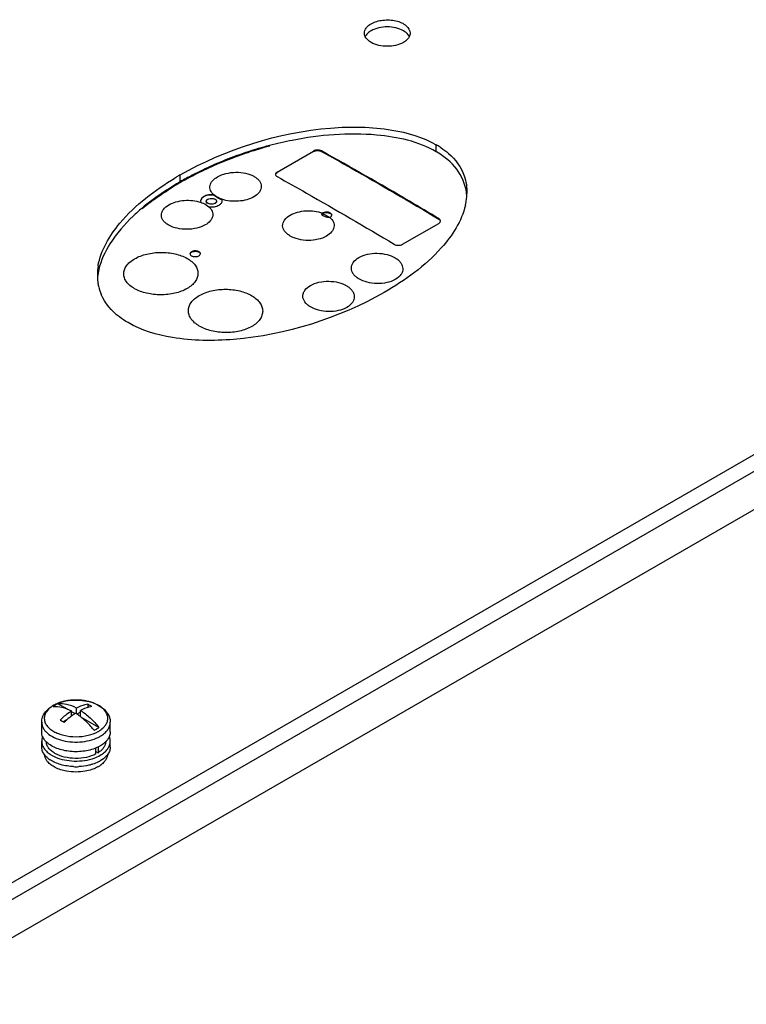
# Model space of a CAD drawing. Header units: millimetres. Extents: x 141 to 1096, y 454 to 1274.
# Tile 20 of 21: x 826 to 953, y 959 to 1132. Entities that reach past the tile are written whole.
import ezdxf

# ---------------------------------------------------------------- set-up
doc = ezdxf.new("R2010")
doc.units = ezdxf.units.MM
doc.header["$LTSCALE"] = 112.320728
doc.layers.get('0').update_dxf_attribs({"linetype": 'CONTINUOUS'})

msp = doc.modelspace()

# ---------------------------------------------------------------- linework, layer by layer
at = {"color": 7, "linetype": 'Continuous'}
for p, q in [((1078.26, 1127.16), (420.37, 747.33)), ((421.43, 745.01), (1079.74, 1125.08)), ((1079.74, 1118.39), (421.43, 738.31)), ((870.54, 1104.85), (876.91, 1108.53)), ((876.91, 1108.44), (870.55, 1104.77)), ((876.91, 1108.53), (876.91, 1108.44)), ((878.32, 1108.46), (878.32, 1108.54)), ((898.39, 1108.39), (898.39, 1109.62)), ((870.55, 1104.77), (870.54, 1104.85)), ((853.57, 1103.14), (853.57, 1104.36)), ((855.83, 1104.2), (855.73, 1104.15)), ((857.15, 1099.79), (857.2, 1099.55)), ((859.49, 1100.87), (859.49, 1100.8)), ((859.95, 1099.75), (859.95, 1099.73)), ((860.9, 1099.98), (860.9, 1100.09)), ((860.95, 1099.84), (860.9, 1100.09)), ((878.51, 1097.65), (878.31, 1097.52)), ((898.83, 1096.7), (898.83, 1096.62)), ((892.47, 1092.2), (898.83, 1095.87)), ((833.86, 1010.82), (832.2, 1011.78)), ((837.42, 1011.7), (837.42, 1011.12)), ((834.59, 1009.63), (834.59, 1010.54)), ((835.18, 1010.06), (834.59, 1010.4)), ((835.44, 1010.04), (835.44, 1011.03)), ((836.14, 1010.31), (835.54, 1009.96)), ((836.14, 1009.53), (836.14, 1010.63)), ((829.37, 1006.85), (829.37, 1008.55)), ((833.79, 1008.95), (833.18, 1008.6)), ((839.39, 1007.63), (836.3, 1009.41)), ((841.37, 1006.85), (841.37, 1008.55)), ((829.37, 1004.24), (829.37, 1005.22)), ((841.37, 1004.24), (841.37, 1005.22)), ((838.86, 1003), (838.86, 1004.09)), ((838.86, 1003.41), (839.22, 1003.2)), ((839.22, 1004.24), (839.22, 1003.2))]:
    msp.add_line(p, q, dxfattribs=at)
msp.add_lwpolyline([(855.84, 1104.2), (855.73, 1104.15), (855.73, 1104.15)], dxfattribs=at)
for centre, radius, start, end in [((886.16, 1044.41), 67.24, 101.1072, 104.6104), ((885.89, 1045.35), 66.27, 104.5907, 108.0758), ((892.1, 1098.3), 12.95, 57.4436, 60.9204), ((891.93, 1096.79), 13.28, 60.1254, 60.903), ((892.35, 1098.71), 12.46, 56.6126, 57.4252), ((888.07, 1045.04), 67.57, 120.9299, 122.3821), ((888.86, 1044.97), 69.08, 121.3237, 121.5482), ((890.38, 1042.46), 72.02, 120.7322, 121.3211), ((891.1, 1040.03), 73.42, 120.7348, 120.9469), ((881.17, 1054.84), 55.48, 119.7499, 119.9995), ((890.6, 1036.99), 75.81, 117.41, 119.2394), ((870.59, 1104.37), 0.337, 164.4114, 172.717), ((880.84, 1055.43), 54.81, 120.002, 121.7409), ((894.65, 1100.07), 9.11, 2.4439, 7.3968), ((894.26, 1101.29), 9.5, 354.987, 359.9816), ((894.35, 1101.29), 9.41, 358.9475, 359.9928), ((893.24, 1101.44), 10.53, 346.7302, 349.8112), ((893.86, 1101.33), 9.9, 349.8011, 354.9685), ((868.37, 1072.83), 33.47, 129.9455, 133.405), ((878.96, 1096.92), 0.784, 119.9274, 125.3543), ((879.39, 1097.74), 0.91, 295.1051, 299.9557), ((877.79, 1094.65), 3.01, 48.3748, 48.7696), ((898.76, 1096.2), 0.361, 6.7571, 15.0335), ((855.64, 1090.46), 0.312, 164.1765, 168.1906), ((848.79, 1086.81), 9.69, 170.357, 179.9248), ((849.22, 1085.53), 10.12, 167.1305, 174.627), ((848.43, 1086.82), 9.33, 179.9912, 182.1443), ((848.17, 1086.81), 9.07, 182.1217, 189.0562), ((847.78, 1086.75), 8.68, 189.0751, 193.3503), ((847.3, 1086.63), 8.18, 193.3113, 203.142), ((835.36, 1002.96), 9.48, 91.4391, 97.2142), ((835.37, 1002.84), 9.6, 86.53, 91.4497), ((835.73, 1004.75), 7.66, 72.8093, 73.9828), ((834.21, 1006.48), 5.75, 119.5195, 119.9994), ((833.97, 1007.11), 5.07, 120.7249, 121.2994), ((834.02, 1007.03), 5.17, 119.9986, 120.7244), ((834.08, 1006.93), 5.28, 119.5194, 119.9993), ((836.66, 1011.53), 5.27, 299.5193, 299.9993), ((836.76, 1011.04), 5.7, 299.5194, 299.9993), ((832.23, 1004.64), 2.95, 214.0802, 217.7434), ((838.56, 1004.6), 2.89, 324.4265, 325.9867), ((833.5, 1005.98), 4.81, 232.407, 236.1891), ((835.37, 1011.15), 10.38, 267.72, 272.7253), ((835.8, 1008.95), 8.12, 286.9574, 287.7273)]:
    msp.add_arc(centre, radius, start, end, dxfattribs=at)
for points, knots in [([(886.12, 1130.06), (886.18, 1130.13), (886.42, 1130.42), (886.73, 1130.65), (886.99, 1130.8)], [0, 0, 0, 0, 0.230918, 1, 1, 1, 1]), ([(886.99, 1130.8), (887.6, 1131.15), (889.09, 1131.56), (891.25, 1131.43), (893.09, 1130.74), (893.81, 1129.65), (893.81, 1129.16)], [0, 0, 0, 0, 0.271587, 0.564764, 0.816396, 1, 1, 1, 1]), ([(886.99, 1129.57), (886.89, 1129.52), (886.57, 1129.31), (886.28, 1129.04), (886.11, 1128.81)], [0, 0, 0, 0, 0.270775, 1, 1, 1, 1]), ([(892.65, 1129.56), (891.81, 1130.05), (889.82, 1130.44), (887.83, 1130.06), (886.99, 1129.57)], [0, 0, 0, 0, 0.499704, 1, 1, 1, 1]), ([(893.65, 1128.6), (893.6, 1128.69), (893.35, 1129.09), (892.96, 1129.38), (892.65, 1129.56)], [0, 0, 0, 0, 0.225738, 1, 1, 1, 1]), ([(887, 1127.52), (886.88, 1127.59), (886.48, 1127.85), (886.14, 1128.2), (885.98, 1128.51)], [0, 0, 0, 0, 0.278332, 1, 1, 1, 1]), ([(892.64, 1127.53), (891.8, 1127.05), (889.82, 1126.66), (887.84, 1127.04), (887, 1127.52)], [0, 0, 0, 0, 0.499765, 1, 1, 1, 1]), ([(893.52, 1128.29), (893.46, 1128.22), (893.22, 1127.92), (892.9, 1127.68), (892.64, 1127.53)], [0, 0, 0, 0, 0.23051, 1, 1, 1, 1]), ([(853.57, 1104.36), (861.6, 1108.85), (874.26, 1112.96), (889.82, 1112.77), (896.03, 1110.98), (898.39, 1109.62)], [0, 0, 0, 0, 0.59348, 0.824187, 1, 1, 1, 1]), ([(898.39, 1108.39), (895.27, 1110.2), (886.61, 1112.08), (878.04, 1111.34), (873.21, 1110.39)], [0, 0, 0, 0, 0.422654, 1, 1, 1, 1]), ([(865.33, 1108.34), (864.52, 1108.08), (861.23, 1106.93), (858.04, 1105.5), (855.71, 1104.29)], [0, 0, 0, 0, 0.244567, 1, 1, 1, 1]), ([(865.43, 1108.24), (864.58, 1107.96), (861.31, 1106.79), (858.12, 1105.39), (855.83, 1104.2)], [0, 0, 0, 0, 0.258233, 1, 1, 1, 1]), ([(869.25, 1109.4), (868.93, 1109.32), (867.65, 1108.96), (866.37, 1108.56), (865.43, 1108.24)], [0, 0, 0, 0, 0.252612, 1, 1, 1, 1]), ([(878.32, 1108.54), (878.11, 1108.66), (877.61, 1108.75), (877.12, 1108.65), (876.91, 1108.53)], [0, 0, 0, 0, 0.498779, 1, 1, 1, 1]), ([(876.91, 1108.44), (877.12, 1108.57), (877.61, 1108.66), (878.11, 1108.58), (878.32, 1108.46)], [0, 0, 0, 0, 0.501235, 1, 1, 1, 1]), ([(898.83, 1096.7), (897.13, 1097.72), (890.34, 1101.75), (883.48, 1105.67), (878.32, 1108.54)], [0, 0, 0, 0, 0.2517, 1, 1, 1, 1]), ([(878.32, 1108.46), (880.04, 1107.51), (886.92, 1103.64), (893.74, 1099.67), (898.83, 1096.62)], [0, 0, 0, 0, 0.248302, 1, 1, 1, 1]), ([(903.69, 1101.25), (903.49, 1102.71), (902.25, 1105.6), (899.86, 1107.55), (898.54, 1108.31)], [0, 0, 0, 0, 0.493057, 1, 1, 1, 1]), ([(899.21, 1109.12), (899.68, 1108.81), (901.38, 1107.51), (902.75, 1105.7), (903.28, 1104.19)], [0, 0, 0, 0, 0.259271, 1, 1, 1, 1]), ([(860.11, 1104.01), (860.57, 1104.28), (861.63, 1104.66), (863.32, 1104.87), (864.99, 1104.71), (866.24, 1104.28), (867.02, 1103.76), (867.45, 1103.34), (867.72, 1102.86), (867.82, 1102.34), (867.73, 1101.82), (867.35, 1101.12), (866.85, 1100.72), (866.47, 1100.5)], [0, 0, 0, 0, 0.1414, 0.296645, 0.449394, 0.585798, 0.645141, 0.698195, 0.745918, 0.790597, 0.835705, 0.884414, 1, 1, 1, 1]), ([(870.54, 1104.85), (870.46, 1104.8), (870.32, 1104.7), (870.25, 1104.53), (870.25, 1104.45)], [0, 0, 0, 0, 0.553443, 1, 1, 1, 1]), ([(870.26, 1104.46), (870.27, 1104.49), (870.33, 1104.62), (870.45, 1104.71), (870.55, 1104.77)], [0, 0, 0, 0, 0.220006, 1, 1, 1, 1]), ([(839.23, 1088.43), (839.7, 1091.18), (843.49, 1097.48), (849.15, 1101.66), (852.71, 1103.84)], [0, 0, 0, 0, 0.400414, 1, 1, 1, 1]), ([(855.73, 1104.15), (855.55, 1104.05), (854.85, 1103.69), (854.15, 1103.3), (853.64, 1103.01)], [0, 0, 0, 0, 0.252261, 1, 1, 1, 1]), ([(859.49, 1100.87), (859.24, 1101.08), (858.93, 1101.46), (858.78, 1102.06), (858.81, 1102.66), (859.23, 1103.41), (859.79, 1103.83), (860.11, 1104.01)], [0, 0, 0, 0, 0.25017, 0.362105, 0.472244, 0.710175, 1, 1, 1, 1]), ([(870.25, 1104.45), (870.25, 1104.37), (870.32, 1104.2), (870.46, 1104.1), (870.55, 1104.05)], [0, 0, 0, 0, 0.447499, 1, 1, 1, 1]), ([(870.55, 1104.05), (872.26, 1103.1), (879.14, 1099.23), (885.96, 1095.26), (891.05, 1092.21)], [0, 0, 0, 0, 0.248302, 1, 1, 1, 1]), ([(851.88, 1102.1), (851.42, 1101.81), (849.7, 1100.68), (848.04, 1099.46), (846.88, 1098.49)], [0, 0, 0, 0, 0.266204, 1, 1, 1, 1]), ([(846.96, 1098.46), (847.34, 1098.78), (848.96, 1100.06), (850.67, 1101.21), (852, 1102.04)], [0, 0, 0, 0, 0.242361, 1, 1, 1, 1]), ([(851.63, 1099.12), (852.01, 1099.34), (852.89, 1099.69), (854.31, 1099.93), (855.79, 1099.91), (856.75, 1099.7), (857.2, 1099.55)], [0, 0, 0, 0, 0.232186, 0.488792, 0.751325, 1, 1, 1, 1]), ([(857.71, 1100.56), (857.55, 1100.47), (857.29, 1100.26), (857.15, 1099.94), (857.15, 1099.79)], [0, 0, 0, 0, 0.554198, 1, 1, 1, 1]), ([(857.71, 1100.5), (857.56, 1100.42), (857.31, 1100.23), (857.17, 1099.93), (857.16, 1099.79)], [0, 0, 0, 0, 0.54881, 1, 1, 1, 1]), ([(857.2, 1099.55), (857.34, 1099.5), (857.85, 1099.31), (858.33, 1099.03), (858.62, 1098.77)], [0, 0, 0, 0, 0.2721, 1, 1, 1, 1]), ([(859.49, 1100.87), (859.17, 1100.9), (858.56, 1100.89), (857.96, 1100.7), (857.71, 1100.56)], [0, 0, 0, 0, 0.523054, 1, 1, 1, 1]), ([(859.49, 1100.8), (859.17, 1100.84), (858.56, 1100.83), (857.96, 1100.65), (857.71, 1100.5)], [0, 0, 0, 0, 0.523443, 1, 1, 1, 1]), ([(858.21, 1099.55), (858.18, 1099.6), (858.14, 1099.69), (858.18, 1099.92), (858.32, 1100.04), (858.42, 1100.1)], [0, 0, 0, 0, 0.233869, 0.460408, 1, 1, 1, 1]), ([(858.21, 1099.55), (858.18, 1099.6), (858.14, 1099.69), (858.17, 1099.85), (858.27, 1099.98), (858.36, 1100.05), (858.42, 1100.09)], [0, 0, 0, 0, 0.229538, 0.452754, 0.703556, 1, 1, 1, 1]), ([(859.69, 1099.36), (859.57, 1099.29), (859.29, 1099.21), (858.87, 1099.2), (858.48, 1099.3), (858.26, 1099.46), (858.21, 1099.55)], [0, 0, 0, 0, 0.254598, 0.534305, 0.793972, 1, 1, 1, 1]), ([(859.69, 1099.38), (859.57, 1099.32), (859.29, 1099.23), (858.87, 1099.22), (858.48, 1099.31), (858.27, 1099.46), (858.21, 1099.55)], [0, 0, 0, 0, 0.255997, 0.536932, 0.796339, 1, 1, 1, 1]), ([(858.42, 1100.1), (858.55, 1100.17), (858.87, 1100.26), (859.19, 1100.25), (859.36, 1100.22)], [0, 0, 0, 0, 0.479221, 1, 1, 1, 1]), ([(858.42, 1100.09), (858.55, 1100.16), (858.87, 1100.25), (859.19, 1100.25), (859.36, 1100.22)], [0, 0, 0, 0, 0.479764, 1, 1, 1, 1]), ([(859.36, 1100.22), (859.44, 1100.2), (859.59, 1100.16), (859.79, 1100.05), (859.92, 1099.92), (859.95, 1099.8), (859.95, 1099.75)], [0, 0, 0, 0, 0.309251, 0.579404, 0.805263, 1, 1, 1, 1]), ([(860.9, 1100.09), (860.76, 1100.13), (860.26, 1100.33), (859.78, 1100.61), (859.49, 1100.87)], [0, 0, 0, 0, 0.272258, 1, 1, 1, 1]), ([(860.9, 1099.98), (860.76, 1100.03), (860.26, 1100.24), (859.78, 1100.53), (859.49, 1100.8)], [0, 0, 0, 0, 0.271166, 1, 1, 1, 1]), ([(859.95, 1099.75), (859.95, 1099.68), (859.89, 1099.52), (859.77, 1099.43), (859.69, 1099.38)], [0, 0, 0, 0, 0.446077, 1, 1, 1, 1]), ([(859.95, 1099.67), (859.94, 1099.64), (859.9, 1099.51), (859.78, 1099.41), (859.69, 1099.36)], [0, 0, 0, 0, 0.22079, 1, 1, 1, 1]), ([(860.4, 1099.07), (860.56, 1099.16), (860.82, 1099.37), (860.95, 1099.69), (860.95, 1099.84)], [0, 0, 0, 0, 0.553657, 1, 1, 1, 1]), ([(866.47, 1100.5), (866.09, 1100.28), (865.21, 1099.94), (863.79, 1099.7), (862.32, 1099.73), (861.35, 1099.93), (860.9, 1100.09)], [0, 0, 0, 0, 0.232016, 0.488428, 0.751017, 1, 1, 1, 1]), ([(857.99, 1095.6), (857.53, 1095.34), (856.47, 1094.96), (854.78, 1094.76), (853.12, 1094.93), (851.86, 1095.36), (851.08, 1095.87), (850.65, 1096.3), (850.38, 1096.78), (850.28, 1097.29), (850.37, 1097.81), (850.75, 1098.5), (851.25, 1098.9), (851.63, 1099.12)], [0, 0, 0, 0, 0.141527, 0.29695, 0.45002, 0.586736, 0.646133, 0.699127, 0.746662, 0.791065, 0.835895, 0.884412, 1, 1, 1, 1]), ([(858.62, 1098.77), (858.86, 1098.55), (859.17, 1098.17), (859.32, 1097.57), (859.29, 1096.96), (858.87, 1096.21), (858.31, 1095.79), (857.99, 1095.6)], [0, 0, 0, 0, 0.249882, 0.362138, 0.472709, 0.711024, 1, 1, 1, 1]), ([(858.62, 1098.77), (858.94, 1098.73), (859.55, 1098.74), (860.15, 1098.93), (860.4, 1099.07)], [0, 0, 0, 0, 0.523079, 1, 1, 1, 1]), ([(872.84, 1097.31), (873.23, 1097.54), (874.13, 1097.89), (875.58, 1098.11), (877.08, 1098.06), (878.06, 1097.82), (878.51, 1097.65)], [0, 0, 0, 0, 0.23228, 0.489081, 0.751676, 1, 1, 1, 1]), ([(880.11, 1097.32), (880.11, 1097.37), (880.08, 1097.48), (879.95, 1097.62), (879.77, 1097.73), (879.46, 1097.84), (879.04, 1097.86), (878.71, 1097.77), (878.57, 1097.69)], [0, 0, 0, 0, 0.087179, 0.186906, 0.304581, 0.438706, 0.730117, 1, 1, 1, 1]), ([(878.57, 1097.6), (878.7, 1097.68), (879.01, 1097.77), (879.48, 1097.75), (879.88, 1097.62), (880.07, 1097.42), (880.1, 1097.31)], [0, 0, 0, 0, 0.264367, 0.552243, 0.808054, 1, 1, 1, 1]), ([(903.49, 1099.02), (902.84, 1096.25), (898.77, 1090.03), (892.92, 1085.91), (889.28, 1083.75)], [0, 0, 0, 0, 0.402281, 1, 1, 1, 1]), ([(845.38, 1097.15), (843.84, 1095.7), (841.36, 1092.84), (839.71, 1089.38), (839.35, 1087.78)], [0, 0, 0, 0, 0.563183, 1, 1, 1, 1]), ([(879.2, 1093.64), (878.74, 1093.37), (877.68, 1093), (876, 1092.82), (874.32, 1093.01), (873.07, 1093.47), (872.29, 1094.01), (871.86, 1094.45), (871.59, 1094.94), (871.49, 1095.46), (871.58, 1095.99), (871.96, 1096.69), (872.46, 1097.1), (872.84, 1097.31)], [0, 0, 0, 0, 0.140388, 0.294607, 0.446934, 0.58372, 0.643514, 0.697128, 0.745434, 0.790612, 0.836027, 0.884816, 1, 1, 1, 1]), ([(878.31, 1097.52), (878.31, 1097.49), (878.35, 1097.41), (878.52, 1097.26), (878.86, 1097.1), (879.31, 1096.96), (879.63, 1096.92), (879.78, 1096.92)], [0, 0, 0, 0, 0.058285, 0.14821, 0.417448, 0.731475, 1, 1, 1, 1]), ([(878.32, 1097.48), (878.33, 1097.49), (878.38, 1097.54), (878.45, 1097.55), (878.51, 1097.56)], [0, 0, 0, 0, 0.191038, 1, 1, 1, 1]), ([(878.51, 1097.56), (878.62, 1097.52), (879.02, 1097.36), (879.4, 1097.13), (879.65, 1096.94)], [0, 0, 0, 0, 0.26659, 1, 1, 1, 1]), ([(879.79, 1096.9), (880.04, 1096.68), (880.36, 1096.28), (880.53, 1095.66), (880.51, 1095.04), (880.1, 1094.26), (879.53, 1093.83), (879.2, 1093.64)], [0, 0, 0, 0, 0.253323, 0.366932, 0.478131, 0.71507, 1, 1, 1, 1]), ([(879.84, 1096.95), (879.92, 1097), (880.05, 1097.09), (880.11, 1097.25), (880.11, 1097.32)], [0, 0, 0, 0, 0.550789, 1, 1, 1, 1]), ([(899.12, 1096.28), (899.12, 1096.36), (899.06, 1096.54), (898.91, 1096.65), (898.83, 1096.7)], [0, 0, 0, 0, 0.450856, 1, 1, 1, 1]), ([(898.83, 1096.62), (898.87, 1096.6), (898.98, 1096.52), (899.08, 1096.39), (899.11, 1096.29)], [0, 0, 0, 0, 0.284659, 1, 1, 1, 1]), ([(898.83, 1095.87), (898.91, 1095.92), (899.06, 1096.03), (899.12, 1096.2), (899.12, 1096.28)], [0, 0, 0, 0, 0.548148, 1, 1, 1, 1]), ([(855.59, 1090.91), (855.52, 1090.87), (855.39, 1090.77), (855.33, 1090.62), (855.33, 1090.55)], [0, 0, 0, 0, 0.552293, 1, 1, 1, 1]), ([(857.13, 1090.56), (857.13, 1090.61), (857.1, 1090.72), (856.97, 1090.86), (856.79, 1090.96), (856.48, 1091.06), (856.06, 1091.08), (855.73, 1090.99), (855.59, 1090.91)], [0, 0, 0, 0, 0.086484, 0.185607, 0.302958, 0.437073, 0.729187, 1, 1, 1, 1]), ([(855.59, 1090.83), (855.72, 1090.9), (856.03, 1090.99), (856.43, 1090.99), (856.73, 1090.91), (856.96, 1090.8), (857.09, 1090.65), (857.12, 1090.55)], [0, 0, 0, 0, 0.26503, 0.553337, 0.688712, 0.809826, 1, 1, 1, 1]), ([(891.05, 1092.21), (891.26, 1092.09), (891.76, 1091.98), (892.26, 1092.08), (892.47, 1092.2)], [0, 0, 0, 0, 0.501229, 1, 1, 1, 1]), ([(854.81, 1084.46), (854.15, 1084.08), (852.62, 1083.53), (850.2, 1083.27), (847.78, 1083.53), (845.96, 1084.17), (844.82, 1084.94), (844.2, 1085.57), (843.81, 1086.28), (843.67, 1087.03), (843.8, 1087.78), (844.19, 1088.49), (844.81, 1089.14), (845.33, 1089.5), (845.62, 1089.66)], [0, 0, 0, 0, 0.14025, 0.293709, 0.446515, 0.584789, 0.645069, 0.698744, 0.746679, 0.791311, 0.836074, 0.884311, 0.938449, 1, 1, 1, 1]), ([(845.62, 1089.66), (846.28, 1090.04), (847.8, 1090.6), (850.22, 1090.88), (852.64, 1090.64), (854.47, 1090), (855.61, 1089.23), (856.23, 1088.59), (856.62, 1087.88), (856.75, 1087.12), (856.62, 1086.36), (856.24, 1085.64), (855.62, 1084.99), (855.1, 1084.63), (854.81, 1084.46)], [0, 0, 0, 0, 0.140069, 0.293278, 0.445624, 0.583441, 0.643642, 0.697404, 0.745609, 0.790636, 0.835794, 0.884304, 0.938531, 1, 1, 1, 1]), ([(855.33, 1090.55), (855.33, 1090.49), (855.36, 1090.38), (855.48, 1090.25), (855.66, 1090.14), (855.97, 1090.04), (856.39, 1090.02), (856.72, 1090.11), (856.86, 1090.19)], [0, 0, 0, 0, 0.086406, 0.1855, 0.302863, 0.437013, 0.729201, 1, 1, 1, 1]), ([(855.34, 1090.55), (855.35, 1090.57), (855.4, 1090.69), (855.5, 1090.78), (855.59, 1090.83)], [0, 0, 0, 0, 0.220788, 1, 1, 1, 1]), ([(856.86, 1090.19), (856.94, 1090.23), (857.06, 1090.33), (857.13, 1090.49), (857.13, 1090.56)], [0, 0, 0, 0, 0.552187, 1, 1, 1, 1]), ([(891.22, 1086.05), (890.76, 1085.79), (889.7, 1085.42), (888.01, 1085.26), (886.34, 1085.48), (885.09, 1085.96), (884.31, 1086.52), (883.88, 1086.97), (883.61, 1087.48), (883.51, 1088.01), (883.6, 1088.55), (883.98, 1089.27), (884.48, 1089.67), (884.86, 1089.89)], [0, 0, 0, 0, 0.139271, 0.292304, 0.4439, 0.580755, 0.640938, 0.695156, 0.744211, 0.790144, 0.836135, 0.885198, 1, 1, 1, 1]), ([(884.86, 1089.89), (885.32, 1090.15), (886.38, 1090.53), (888.07, 1090.7), (889.74, 1090.49), (890.99, 1090), (891.77, 1089.45), (892.2, 1088.99), (892.47, 1088.48), (892.57, 1087.94), (892.48, 1087.4), (892.11, 1086.68), (891.6, 1086.27), (891.22, 1086.05)], [0, 0, 0, 0, 0.139154, 0.292025, 0.443313, 0.57986, 0.639987, 0.694259, 0.743489, 0.789684, 0.835941, 0.885194, 1, 1, 1, 1]), ([(876.37, 1084.99), (876.83, 1085.25), (877.9, 1085.63), (879.58, 1085.8), (881.26, 1085.59), (882.51, 1085.11), (883.29, 1084.55), (883.71, 1084.09), (883.99, 1083.58), (884.09, 1083.04), (883.99, 1082.5), (883.62, 1081.78), (883.11, 1081.37), (882.74, 1081.16)], [0, 0, 0, 0, 0.139154, 0.292025, 0.443313, 0.57986, 0.639987, 0.694259, 0.743489, 0.789684, 0.835941, 0.885194, 1, 1, 1, 1]), ([(856.93, 1083.24), (857.59, 1083.62), (859.11, 1084.17), (861.54, 1084.42), (863.96, 1084.15), (865.79, 1083.47), (866.92, 1082.67), (867.54, 1082.01), (867.93, 1081.29), (868.07, 1080.52), (867.94, 1079.75), (867.55, 1079.02), (866.93, 1078.35), (866.41, 1077.99), (866.12, 1077.82)], [0, 0, 0, 0, 0.139046, 0.291177, 0.442848, 0.580724, 0.641288, 0.695612, 0.744508, 0.790222, 0.835899, 0.88465, 0.938827, 1, 1, 1, 1]), ([(882.74, 1081.16), (882.28, 1080.89), (881.21, 1080.52), (879.53, 1080.36), (877.85, 1080.58), (876.6, 1081.06), (875.82, 1081.62), (875.4, 1082.08), (875.12, 1082.58), (875.02, 1083.11), (875.12, 1083.65), (875.49, 1084.37), (876, 1084.77), (876.37, 1084.99)], [0, 0, 0, 0, 0.139271, 0.292304, 0.4439, 0.580755, 0.640938, 0.695156, 0.744211, 0.790144, 0.836135, 0.885198, 1, 1, 1, 1]), ([(844.47, 1078.49), (843.94, 1078.78), (842.03, 1080.03), (840.44, 1081.86), (839.78, 1083.41)], [0, 0, 0, 0, 0.263618, 1, 1, 1, 1]), ([(889.28, 1083.75), (881.26, 1079.26), (868.6, 1075.15), (853.04, 1075.34), (846.83, 1077.12), (844.47, 1078.49)], [0, 0, 0, 0, 0.59348, 0.824187, 1, 1, 1, 1]), ([(866.12, 1077.82), (865.46, 1077.44), (863.94, 1076.9), (861.51, 1076.66), (859.09, 1076.95), (857.27, 1077.63), (856.13, 1078.43), (855.51, 1079.08), (855.12, 1079.81), (854.98, 1080.57), (855.11, 1081.33), (855.5, 1082.05), (856.12, 1082.71), (856.64, 1083.07), (856.93, 1083.24)], [0, 0, 0, 0, 0.139221, 0.291592, 0.443713, 0.582043, 0.642687, 0.696929, 0.745563, 0.790892, 0.83618, 0.884661, 0.938747, 1, 1, 1, 1]), ([(831.37, 1011.49), (831.81, 1011.74), (832.8, 1012.14), (834.39, 1012.44), (836.05, 1012.47), (837.66, 1012.21), (839.11, 1011.69), (840.13, 1011.01), (840.75, 1010.34), (841.1, 1009.79), (841.32, 1009.19), (841.37, 1008.76), (841.37, 1008.55)], [0, 0, 0, 0, 0.126684, 0.2625, 0.402198, 0.539192, 0.667818, 0.785509, 0.840907, 0.894689, 0.947544, 1, 1, 1, 1]), ([(832.52, 1011.99), (832.43, 1011.96), (832.07, 1011.82), (831.72, 1011.66), (831.48, 1011.52)], [0, 0, 0, 0, 0.259474, 1, 1, 1, 1]), ([(832.2, 1011.78), (832.16, 1011.76), (832.01, 1011.69), (831.86, 1011.61), (831.75, 1011.55)], [0, 0, 0, 0, 0.255162, 1, 1, 1, 1]), ([(835.44, 1011.03), (834.91, 1011.31), (833.86, 1011.73), (832.72, 1011.83), (832.2, 1011.78)], [0, 0, 0, 0, 0.534341, 1, 1, 1, 1]), ([(833.36, 1012.23), (833.29, 1012.21), (833.01, 1012.14), (832.72, 1012.06), (832.52, 1011.99)], [0, 0, 0, 0, 0.254727, 1, 1, 1, 1]), ([(834.17, 1012.37), (834.1, 1012.36), (833.83, 1012.32), (833.56, 1012.27), (833.36, 1012.23)], [0, 0, 0, 0, 0.252697, 1, 1, 1, 1]), ([(837.42, 1011.7), (837.26, 1011.68), (836.57, 1011.53), (835.92, 1011.27), (835.44, 1011.03)], [0, 0, 0, 0, 0.23516, 1, 1, 1, 1]), ([(836.88, 1012.32), (836.81, 1012.33), (836.5, 1012.38), (836.18, 1012.41), (835.95, 1012.42)], [0, 0, 0, 0, 0.247845, 1, 1, 1, 1]), ([(837.84, 1012.11), (837.76, 1012.13), (837.45, 1012.21), (837.13, 1012.28), (836.88, 1012.32)], [0, 0, 0, 0, 0.245643, 1, 1, 1, 1]), ([(838.12, 1011.3), (838.06, 1011.34), (837.84, 1011.48), (837.6, 1011.61), (837.42, 1011.7)], [0, 0, 0, 0, 0.254944, 1, 1, 1, 1]), ([(838.95, 1011.68), (838.88, 1011.72), (838.57, 1011.86), (838.24, 1011.98), (837.99, 1012.06)], [0, 0, 0, 0, 0.24222, 1, 1, 1, 1]), ([(839.46, 1011.41), (839.42, 1011.43), (839.25, 1011.53), (839.08, 1011.62), (838.95, 1011.68)], [0, 0, 0, 0, 0.244265, 1, 1, 1, 1]), ([(829.37, 1008.55), (829.37, 1008.85), (829.47, 1009.44), (829.89, 1010.24), (830.53, 1010.93), (831.05, 1011.3), (831.33, 1011.46)], [0, 0, 0, 0, 0.238674, 0.481255, 0.733201, 1, 1, 1, 1]), ([(831.34, 1011.44), (831.1, 1011.3), (830.68, 1010.99), (830.18, 1010.44), (829.87, 1009.82), (829.78, 1009.18), (829.91, 1008.53), (830.25, 1007.93), (830.79, 1007.38), (831.49, 1006.91), (832.32, 1006.53), (833.62, 1006.14), (835.37, 1005.95), (837.42, 1006.17), (838.7, 1006.63), (839.26, 1006.94)], [0, 0, 0, 0, 0.05965, 0.113034, 0.161219, 0.206504, 0.252084, 0.301053, 0.355504, 0.416276, 0.483166, 0.555213, 0.708355, 0.861465, 1, 1, 1, 1]), ([(831.75, 1011.55), (831.71, 1011.53), (831.58, 1011.45), (831.44, 1011.36), (831.35, 1011.29)], [0, 0, 0, 0, 0.255832, 1, 1, 1, 1]), ([(831.35, 1011.29), (831.87, 1011.34), (833.01, 1011.24), (834.06, 1010.82), (834.59, 1010.54)], [0, 0, 0, 0, 0.465659, 1, 1, 1, 1]), ([(834.59, 1010.54), (834.42, 1010.43), (833.72, 1009.95), (833.07, 1009.38), (832.61, 1008.93)], [0, 0, 0, 0, 0.239557, 1, 1, 1, 1]), ([(835.29, 1010.14), (835.23, 1010.1), (835, 1009.94), (834.76, 1009.77), (834.59, 1009.64)], [0, 0, 0, 0, 0.24584, 1, 1, 1, 1]), ([(836.14, 1009.54), (836.07, 1009.59), (835.8, 1009.8), (835.51, 1010), (835.29, 1010.14)], [0, 0, 0, 0, 0.254978, 1, 1, 1, 1]), ([(838.12, 1011.3), (837.96, 1011.27), (837.27, 1011.13), (836.62, 1010.87), (836.14, 1010.63)], [0, 0, 0, 0, 0.235169, 1, 1, 1, 1]), ([(836.14, 1010.63), (836.74, 1010.25), (837.91, 1009.33), (838.91, 1008.23), (839.39, 1007.63)], [0, 0, 0, 0, 0.480235, 1, 1, 1, 1]), ([(839.3, 1006.97), (839.36, 1007), (839.48, 1007.07), (839.62, 1007.17), (839.73, 1007.25), (839.82, 1007.31), (839.89, 1007.37), (840.04, 1007.5), (840.2, 1007.65), (840.37, 1007.83), (840.58, 1008.1), (840.83, 1008.53), (840.96, 1009.16), (840.87, 1009.8), (840.58, 1010.4), (840.09, 1010.96), (839.68, 1011.26), (839.46, 1011.41)], [0, 0, 0, 0, 0.037907, 0.074868, 0.092998, 0.110937, 0.12858, 0.146002, 0.213326, 0.245631, 0.277086, 0.394973, 0.504835, 0.613846, 0.729519, 0.857362, 1, 1, 1, 1]), ([(829.37, 1008.55), (829.37, 1008.38), (829.41, 1008.04), (829.61, 1007.53), (829.94, 1007.05), (830.54, 1006.44), (831.58, 1005.81), (833.07, 1005.3), (834.75, 1005.06), (836.48, 1005.1), (838.12, 1005.42), (839.12, 1005.83), (839.57, 1006.08)], [0, 0, 0, 0, 0.042851, 0.087458, 0.135246, 0.187139, 0.304203, 0.437654, 0.581852, 0.72902, 0.870849, 1, 1, 1, 1]), ([(832.61, 1008.93), (832.67, 1008.9), (832.91, 1008.77), (833.14, 1008.63), (833.31, 1008.52)], [0, 0, 0, 0, 0.245075, 1, 1, 1, 1]), ([(834.59, 1009.64), (834.48, 1009.56), (834.04, 1009.21), (833.62, 1008.82), (833.31, 1008.52)], [0, 0, 0, 0, 0.243758, 1, 1, 1, 1]), ([(838.54, 1007.14), (838.36, 1007.37), (837.63, 1008.24), (836.8, 1009.02), (836.14, 1009.54)], [0, 0, 0, 0, 0.25941, 1, 1, 1, 1]), ([(839.61, 1006.11), (839.87, 1006.26), (840.35, 1006.59), (840.92, 1007.19), (841.28, 1007.85), (841.37, 1008.33), (841.37, 1008.55)], [0, 0, 0, 0, 0.289809, 0.549048, 0.782229, 1, 1, 1, 1]), ([(830.1, 1005.19), (829.88, 1005.43), (829.6, 1005.82), (829.4, 1006.41), (829.37, 1006.71), (829.37, 1006.85)], [0, 0, 0, 0, 0.524565, 0.765826, 1, 1, 1, 1]), ([(838.54, 1007.14), (838.58, 1007.16), (838.73, 1007.23), (838.88, 1007.31), (838.99, 1007.37)], [0, 0, 0, 0, 0.255162, 1, 1, 1, 1]), ([(838.99, 1007.37), (839.02, 1007.39), (839.16, 1007.47), (839.29, 1007.56), (839.39, 1007.63)], [0, 0, 0, 0, 0.255832, 1, 1, 1, 1]), ([(841.37, 1006.85), (841.37, 1006.63), (841.28, 1006.15), (840.92, 1005.49), (840.35, 1004.89), (839.87, 1004.56), (839.61, 1004.4)], [0, 0, 0, 0, 0.21777, 0.450951, 0.71019, 1, 1, 1, 1]), ([(829.55, 1006.07), (829.49, 1005.93), (829.4, 1005.66), (829.37, 1005.36), (829.37, 1005.22)], [0, 0, 0, 0, 0.507274, 1, 1, 1, 1]), ([(829.37, 1005.22), (829.37, 1005.01), (829.44, 1004.59), (829.73, 1003.98), (830.2, 1003.43), (830.6, 1003.11), (830.82, 1002.96)], [0, 0, 0, 0, 0.221985, 0.457005, 0.714698, 1, 1, 1, 1]), ([(838.9, 1004.05), (838.55, 1003.9), (837.78, 1003.66), (836.17, 1003.36), (834.48, 1003.37), (832.87, 1003.68), (831.78, 1004.05), (830.84, 1004.54), (830.32, 1004.96), (830.1, 1005.19)], [0, 0, 0, 0, 0.12478, 0.257137, 0.528997, 0.66094, 0.785075, 0.898587, 1, 1, 1, 1]), ([(831.69, 1003.1), (831.47, 1003.23), (831.06, 1003.51), (830.56, 1004.02), (830.25, 1004.59), (830.17, 1005), (830.17, 1005.19)], [0, 0, 0, 0, 0.289489, 0.548809, 0.782249, 1, 1, 1, 1]), ([(840.57, 1005.15), (840.56, 1004.97), (840.48, 1004.6), (840.2, 1004.07), (839.77, 1003.6), (839.41, 1003.33), (839.22, 1003.2)], [0, 0, 0, 0, 0.220414, 0.455372, 0.713809, 1, 1, 1, 1]), ([(839.61, 1002.77), (839.87, 1002.92), (840.35, 1003.25), (840.92, 1003.85), (841.28, 1004.52), (841.37, 1004.99), (841.37, 1005.22)], [0, 0, 0, 0, 0.28981, 0.549048, 0.782229, 1, 1, 1, 1]), ([(841.37, 1005.22), (841.37, 1005.29), (841.35, 1005.56), (841.28, 1005.83), (841.21, 1006.02)], [0, 0, 0, 0, 0.246517, 1, 1, 1, 1]), ([(829.78, 1002.98), (829.65, 1003.17), (829.44, 1003.58), (829.37, 1004.02), (829.37, 1004.24)], [0, 0, 0, 0, 0.515518, 1, 1, 1, 1]), ([(830.82, 1002.96), (830.87, 1002.93), (831.07, 1002.8), (831.29, 1002.68), (831.45, 1002.6)], [0, 0, 0, 0, 0.243018, 1, 1, 1, 1]), ([(838.86, 1003), (838.34, 1002.72), (837.14, 1002.33), (835.25, 1002.15), (833.37, 1002.37), (832.2, 1002.81), (831.69, 1003.1)], [0, 0, 0, 0, 0.240141, 0.502953, 0.764167, 1, 1, 1, 1]), ([(839.61, 1004.4), (839.55, 1004.37), (839.32, 1004.24), (839.09, 1004.13), (838.9, 1004.05)], [0, 0, 0, 0, 0.24319, 1, 1, 1, 1]), ([(841.37, 1004.24), (841.37, 1004.02), (841.29, 1003.58), (841.09, 1003.17), (840.96, 1002.98)], [0, 0, 0, 0, 0.48453, 1, 1, 1, 1]), ([(830.01, 1002.29), (830, 1002.33), (829.93, 1002.51), (829.89, 1002.69), (829.88, 1002.83)], [0, 0, 0, 0, 0.255172, 1, 1, 1, 1]), ([(830.56, 1002.17), (830.5, 1002.22), (830.25, 1002.42), (830.03, 1002.64), (829.89, 1002.83)], [0, 0, 0, 0, 0.26237, 1, 1, 1, 1]), ([(830.4, 1001.65), (830.36, 1001.7), (830.21, 1001.9), (830.08, 1002.12), (830.01, 1002.29)], [0, 0, 0, 0, 0.260828, 1, 1, 1, 1]), ([(831.75, 1000.62), (831.48, 1000.76), (830.99, 1001.05), (830.57, 1001.45), (830.4, 1001.65)], [0, 0, 0, 0, 0.528302, 1, 1, 1, 1]), ([(834.95, 1000.79), (834.19, 1000.82), (833.06, 1000.98), (831.7, 1001.47), (831.09, 1001.8), (830.82, 1001.98)], [0, 0, 0, 0, 0.529586, 0.774812, 1, 1, 1, 1]), ([(831.45, 1002.6), (831.92, 1002.36), (832.95, 1002), (834.03, 1001.83), (834.6, 1001.79)], [0, 0, 0, 0, 0.479722, 1, 1, 1, 1]), ([(834.6, 1001.79), (835.21, 1001.74), (836.41, 1001.76), (837.6, 1001.98), (838.17, 1002.16)], [0, 0, 0, 0, 0.50911, 1, 1, 1, 1]), ([(838.17, 1002.16), (838.3, 1002.2), (838.79, 1002.36), (839.28, 1002.58), (839.61, 1002.77)], [0, 0, 0, 0, 0.261562, 1, 1, 1, 1]), ([(839.61, 1001.79), (839.51, 1001.73), (839.08, 1001.5), (838.63, 1001.32), (838.27, 1001.21)], [0, 0, 0, 0, 0.238799, 1, 1, 1, 1]), ([(840.91, 1002.92), (840.84, 1002.81), (840.47, 1002.36), (839.99, 1002.01), (839.61, 1001.79)], [0, 0, 0, 0, 0.230037, 1, 1, 1, 1]), ([(840.49, 1001.85), (840.44, 1001.79), (840.23, 1001.5), (839.97, 1001.26), (839.75, 1001.1)], [0, 0, 0, 0, 0.235913, 1, 1, 1, 1]), ([(840.87, 1002.93), (840.86, 1002.75), (840.78, 1002.36), (840.6, 1002.02), (840.49, 1001.85)], [0, 0, 0, 0, 0.484527, 1, 1, 1, 1]), ([(833.7, 999.99), (833.35, 1000.05), (832.68, 1000.22), (832.05, 1000.47), (831.75, 1000.62)], [0, 0, 0, 0, 0.517337, 1, 1, 1, 1]), ([(836.95, 999.97), (836.41, 999.88), (835.32, 999.79), (834.23, 999.89), (833.7, 999.99)], [0, 0, 0, 0, 0.500413, 1, 1, 1, 1]), ([(838.17, 1001.18), (837.99, 1001.12), (837.23, 1000.92), (836.45, 1000.82), (835.86, 1000.79)], [0, 0, 0, 0, 0.24229, 1, 1, 1, 1]), ([(838.52, 1000.41), (838.4, 1000.37), (837.89, 1000.18), (837.36, 1000.05), (836.95, 999.97)], [0, 0, 0, 0, 0.240786, 1, 1, 1, 1]), ([(839.26, 1000.77), (839.2, 1000.74), (838.96, 1000.61), (838.71, 1000.49), (838.52, 1000.41)], [0, 0, 0, 0, 0.242469, 1, 1, 1, 1]), ([(839.75, 1001.1), (839.71, 1001.07), (839.55, 1000.95), (839.39, 1000.85), (839.26, 1000.77)], [0, 0, 0, 0, 0.243295, 1, 1, 1, 1])]:
    msp.add_open_spline(points, degree=3, knots=knots, dxfattribs=at)
for points in [[(885.81, 1129.16), (885.81, 1129.48), (885.94, 1129.8), (886.12, 1130.06)], [(885.98, 1128.51), (885.88, 1128.71), (885.81, 1128.94), (885.81, 1129.16)], [(886.11, 1128.81), (886.06, 1128.75), (886.02, 1128.67), (885.98, 1128.6)], [(893.81, 1129.16), (893.81, 1128.94), (893.75, 1128.71), (893.65, 1128.51)], [(893.65, 1128.51), (893.61, 1128.43), (893.56, 1128.36), (893.52, 1128.29)], [(903.28, 1104.19), (903.62, 1103.21), (903.78, 1102.15), (903.76, 1101.11)], [(860.95, 1099.84), (860.94, 1099.89), (860.92, 1099.93), (860.9, 1099.98)], [(878.51, 1097.65), (878.53, 1097.66), (878.55, 1097.68), (878.57, 1097.69)]]:
    msp.add_open_spline(points, degree=3, dxfattribs=at)

doc.saveas('drawing.dxf')
